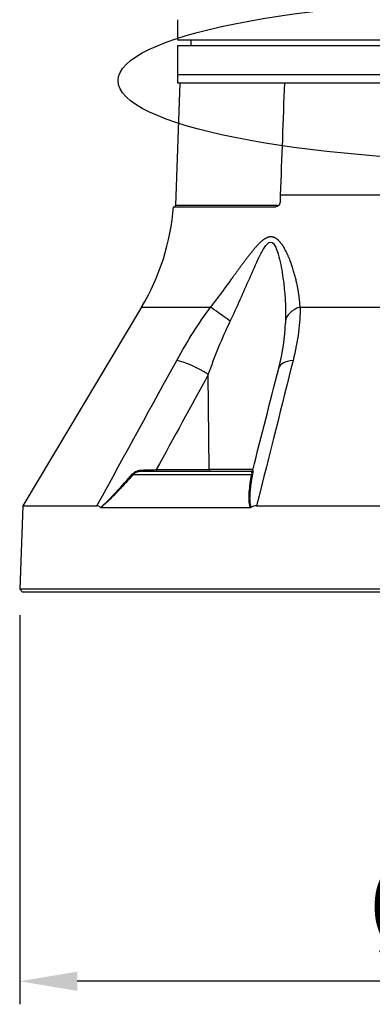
# Model space of a CAD drawing. Header units: millimetres. Extents: x 0 to 4378, y 0 to 2376.
# Tile 178 of 256: x 1559 to 1620, y 531 to 702. Entities that reach past the tile are written whole.
import ezdxf

# ---------------------------------------------------------------- set-up
doc = ezdxf.new("R2010")
doc.units = ezdxf.units.MM
doc.header["$LTSCALE"] = 0.2
doc.layers.add('13_After Rev.Num.', color=6, linetype='Continuous')
doc.styles.add('Rainbow-5.0 Style', font='malgunsl.ttf')
doc.dimstyles.new('Rainbow-5.0 Style', dxfattribs={"dimtxt": 4, "dimasz": 2.5, "dimexe": 1, "dimexo": 1, "dimgap": 1, "dimtad": 1, "dimdsep": 46, "dimtxsty": 'Rainbow-5.0 Style', "dimcen": 0, "dimclrd": 251, "dimclre": 251, "dimclrt": 7, "dimazin": 3, "dimtp": 0.1, "dimtm": 0.1000000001, "dimtfac": 0.61, "dimtmove": 0, "dimatfit": 3, "dimfxl": 1, "dimlwd": -1, "dimlwe": -1, "dimarcsym": 1})

# ---------------------------------------------------------------- blocks, each defined once
blk = doc.blocks.new('A$C87452269')
for p, q in [((-58.99788131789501, 99.00000000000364), (-58.99788131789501, 96.00000000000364)), ((-58.99788131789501, 96.00000000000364), (58.99788131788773, 96.00000000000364)), ((-56.69526961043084, 96.00000000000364), (-56.71272467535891, 95.00000000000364)), ((-59, 95.00000000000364), (-59, 88.50000000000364)), ((-59, 95.00000000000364), (59, 95.00000000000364)), ((-59, 90.00000000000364), (59, 90.00000000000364)), ((-58.62222269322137, 88.50000000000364), (-59.36627882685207, 67.19302010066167)), ((-59, 88.50000000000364), (59.09165072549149, 88.50000000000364)), ((10.60979995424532, 69.0139275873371), (-41.08654323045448, 69.0139275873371)), ((-59.70549839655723, 67.00000000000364), (-41.89512942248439, 67.00000000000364)), ((-41.65980048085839, 67.19302010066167), (-59.36627882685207, 67.19302010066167)), ((-65.25560367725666, 49.53608112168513), (-85.90660579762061, 14.99258666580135)), ((-65.25560367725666, 49.53608112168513), (-53.26389373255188, 49.53608112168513)), ((-37.69948853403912, 49.53608112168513), (37.69948853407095, 49.53608112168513)), ((-58.52970070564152, 40.12261337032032), (-58.52964765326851, 40.12271548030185)), ((-53.48535664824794, 21.29312819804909), (-53.65089358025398, 37.81226609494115)), ((-65.21265226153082, 21.00000000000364), (-46.21265962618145, 21.00000000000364)), ((-62.6862678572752, 21.29214691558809), (-53.48536429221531, 21.29410963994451)), ((-45.90464387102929, 21.29214691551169), (-53.48534690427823, 21.29214691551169)), ((-66.68335319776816, 20.4641814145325), (-46.11543369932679, 20.4641814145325)), ((-71.22787999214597, 15.68254883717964), (-71.22769782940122, 15.68289944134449)), ((-85.90660579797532, 14.99258666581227), (-86.41270871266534, 0.4996954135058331)), ((-85.90660579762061, 14.99258666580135), (-73.01517164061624, 14.99258666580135)), ((-72.35160561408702, 14.6947861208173), (-46.33548263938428, 14.6947861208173)), ((-45.2628946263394, 14.99258666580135), (45.26289462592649, 14.99258666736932)), ((-86.41270871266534, 0.4996954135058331), (-85.93015846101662, -3.637978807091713e-12)), ((86.41270871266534, 0.4996954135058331), (-86.41270871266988, 0.4996954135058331)), ((85.93015846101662, -3.637978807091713e-12), (-85.93015846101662, -3.637978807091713e-12))]:
    blk.add_line(p, q)
for centre, radius, start, end in [((-99.5882044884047, 70.0610055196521), 40.00000000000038, 329.1279166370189, 355.6111418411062), ((-59.56615699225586, 67.20000000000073), 0.200000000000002, 270.0000000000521, 357.999999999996), ((-52.23737825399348, 55.72122140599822), 5.000000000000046, 18.74316511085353, 18.76762133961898)]:
    blk.add_arc(centre, radius, start, end)
for centre, major_axis, ratio, start_param, end_param in [((-68.36710382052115, 70.05092552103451), (1.432827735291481, 40.01783420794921), 0.6817646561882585, 4.684882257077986, 4.710885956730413), ((-41.80006334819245, 67.20000000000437), (-6.113273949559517e-15, -0.200000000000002), 0.7017418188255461, 0.5217441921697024, 1.535889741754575), ((-45.36529501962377, 55.72122140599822), (-1.025741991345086e-13, 5.000000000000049), 0.8684450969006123, 6.138405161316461, 6.138502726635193), ((-49.76096085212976, 46.97046557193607), (-4.053536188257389, 2.927258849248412), 0.01176237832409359, 4.740823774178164, 5.764313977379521), ((-35.22015836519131, 46.97046557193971), (-4.999473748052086, 0.07254131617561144), 0.585411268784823, 5.239754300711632, 6.263244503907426), ((-55.56365480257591, 37.68138112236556), (-4.385304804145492, 2.401897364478), 0.2184332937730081, 4.383547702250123, 5.778492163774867), ((-36.5681474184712, 37.68138112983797), (-4.844711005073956, 1.236440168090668), 0.4687791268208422, 5.336155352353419, 6.283200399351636), ((-36.5681474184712, 37.68138112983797), (-4.844711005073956, 1.236440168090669), 0.4687791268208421, 1.509217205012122e-05, 0.0008866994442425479), ((-66.87237018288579, 20.65701769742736), (-0.2236197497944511, 0.1999855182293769), 0.134464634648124, 1.948729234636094, 2.68631214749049), ((-67.61278340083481, 21.52021608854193), (14.70720591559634, 0.2925131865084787), 0.0235157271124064, 4.875773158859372, 5.053497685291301), ((-65.2126522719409, 21.29999306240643), (-3.072375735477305e-11, -0.2999930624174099), 0.003767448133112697, 4.959708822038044, 6.283176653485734), ((-62.57150254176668, 21.30000000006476), (4.281354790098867e-12, -0.3000000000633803), 0.3826834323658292, 4.738570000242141, 6.283185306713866), ((-53.37058112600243, 21.30000000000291), (4.189763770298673e-16, -0.3000000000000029), 0.3826834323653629, 4.735296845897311, 6.283185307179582), ((-46.21265962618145, 21.30000000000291), (-0.07344946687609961, -0.2908695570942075), 0.9999937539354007, 0.2473443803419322, 1.570796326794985), ((-46.24614998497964, 20.65701769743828), (0.2951491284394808, -0.05373073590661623), 0.660564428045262, 5.287347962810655, 6.024930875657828)]:
    blk.add_ellipse(centre, major_axis=major_axis, ratio=ratio, start_param=start_param, end_param=end_param)
for points, knots in [([(-58.9999999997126, 99.49999999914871), (-58.9999998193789, 99.49999947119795), (-58.99991584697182, 99.49031855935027), (-58.99976788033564, 99.47181557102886), (-58.99961975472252, 99.45329270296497), (-58.99940458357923, 99.42539766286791), (-58.99917324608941, 99.39044042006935), (-58.99894190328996, 99.35548237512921), (-58.99868984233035, 99.31249762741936), (-58.99847666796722, 99.26504554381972), (-58.99826349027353, 99.21759271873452), (-58.99808500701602, 99.1643679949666), (-58.99798309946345, 99.10958938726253), (-58.99791660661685, 99.07384733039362), (-58.99788131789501, 99.03681389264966), (-58.99788131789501, 99.00000000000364)], [0.5001154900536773, 0.5001154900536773, 0.5001154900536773, 0.5001154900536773, 0.607467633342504, 0.607467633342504, 0.607467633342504, 0.714935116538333, 0.714935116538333, 0.714935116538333, 0.82240506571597, 0.82240506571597, 0.82240506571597, 0.929876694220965, 0.929876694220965, 0.929876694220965, 1, 1, 1, 1]), ([(-41.13408694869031, 67.9738230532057), (-41.14108397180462, 67.84570285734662), (-41.16627396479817, 67.71937261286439), (-41.25129990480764, 67.48054995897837), (-41.31130787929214, 67.37094407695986), (-41.4502958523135, 67.19650139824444), (-41.52575273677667, 67.12976628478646), (-41.67208069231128, 67.04409183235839), (-41.74017987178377, 67.01882177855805), (-41.83773655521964, 67.00241758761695), (-41.86651419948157, 66.99999988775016), (-41.89512942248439, 67.00000000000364)], [0.03964738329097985, 0.03964738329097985, 0.03964738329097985, 0.03964738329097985, 0.0781729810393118, 0.0781729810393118, 0.1178623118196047, 0.1178623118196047, 0.1537190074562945, 0.1537190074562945, 0.1825701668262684, 0.1825701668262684, 0.1946468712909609, 0.1946468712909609, 0.1946468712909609, 0.1946468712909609]), ([(-49.84178917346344, 47.10135030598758), (-48.65721498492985, 49.57898896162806), (-47.54835883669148, 52.09386931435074), (-45.91695283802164, 55.82628754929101), (-45.38127296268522, 57.0682409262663), (-44.52221485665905, 58.83909390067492), (-44.224432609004, 59.42105135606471), (-43.57640142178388, 60.41320603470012), (-43.20618609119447, 60.84085682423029), (-42.46854294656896, 60.85548204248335), (-42.16849955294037, 60.43496582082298), (-41.71086886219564, 59.45857231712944), (-41.53420056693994, 58.88973995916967), (-41.0657066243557, 57.11547964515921), (-40.8474510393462, 55.86755224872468), (-40.3277827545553, 52.11809018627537), (-40.17193211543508, 49.58603525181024), (-40.21779140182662, 47.10135030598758)], [0, 0, 0, 0, 0.250000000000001, 0.250000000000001, 0.375000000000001, 0.375000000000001, 0.437500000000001, 0.437500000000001, 0.500000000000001, 0.500000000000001, 0.562500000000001, 0.562500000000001, 0.625, 0.625, 0.750000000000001, 0.750000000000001, 1, 1, 1, 1]), ([(-72.4016308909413, 14.7144522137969), (-72.01836204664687, 15.03389732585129), (-71.60293179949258, 15.40661875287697), (-71.16329392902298, 15.8359244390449), (-71.08729400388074, 15.91013824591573), (-71.01682416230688, 15.98002058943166), (-70.9486700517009, 16.04830002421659), (-70.81969812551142, 16.17750910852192), (-70.69904108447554, 16.30134020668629), (-70.56551632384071, 16.4396508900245), (-70.36143154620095, 16.65105067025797), (-70.13817698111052, 16.88647978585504), (-69.8943623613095, 17.14458550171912), (-69.77535472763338, 17.2705687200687), (-69.65592218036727, 17.39791812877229), (-69.53599284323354, 17.52655594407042), (-68.67311041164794, 18.45209521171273), (-67.77910578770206, 19.44982364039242), (-66.81484775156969, 20.55527606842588)], [2.455419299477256e-10, 2.455419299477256e-10, 2.455419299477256e-10, 2.455419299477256e-10, 0.250000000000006, 0.250000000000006, 0.250000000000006, 0.2932173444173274, 0.2932173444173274, 0.2932173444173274, 0.375000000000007, 0.375000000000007, 0.375000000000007, 0.500000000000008, 0.500000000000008, 0.500000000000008, 0.5610133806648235, 0.5610133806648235, 0.5610133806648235, 1, 1, 1, 1]), ([(-66.81484775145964, 20.55527606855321), (-66.63378892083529, 20.76284622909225), (-66.35142247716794, 20.94457891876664), (-66.07823244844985, 21.05230878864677), (-65.80504241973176, 21.16003865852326), (-65.51595243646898, 21.21936784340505), (-65.21374811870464, 21.22655100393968)], [0, 0, 0, 0, 0.5, 0.5, 0.5, 1, 1, 1, 1]), ([(-65.21265228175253, 21.00000000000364), (-65.22473189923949, 21.00000000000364), (-65.47494140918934, 20.9924150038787), (-65.63921300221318, 20.96549974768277), (-65.72134879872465, 20.95204211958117), (-65.7935190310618, 20.93614381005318), (-65.8559054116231, 20.92010515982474), (-65.91829179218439, 20.90406650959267), (-65.93967929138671, 20.89842185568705), (-66.01414535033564, 20.87331246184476), (-66.31200958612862, 20.77287488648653), (-66.53498361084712, 20.62295855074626), (-66.68335319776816, 20.4641814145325)], [0, 0, 0, 0, 0.250000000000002, 0.250000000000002, 0.250000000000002, 0.375000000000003, 0.375000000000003, 0.375000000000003, 0.500000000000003, 0.500000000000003, 0.500000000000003, 1, 1, 1, 1]), ([(-45.96985338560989, 20.5552760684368), (-46.08765805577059, 19.9240683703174), (-46.18629090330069, 19.32734993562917), (-46.26268082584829, 18.7659282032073), (-46.3008757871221, 18.48521733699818), (-46.33356372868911, 18.21335015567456), (-46.36072793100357, 17.9504135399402), (-46.37469360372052, 17.8152324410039), (-46.38832177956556, 17.67101114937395), (-46.40049637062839, 17.52790569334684), (-46.41200220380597, 17.39266110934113), (-46.42219660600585, 17.25830200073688), (-46.43063434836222, 17.13345874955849), (-46.45903700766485, 16.71321833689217), (-46.47170293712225, 16.38398541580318), (-46.46364276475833, 16.04769096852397), (-46.46184665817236, 15.97275204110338), (-46.45913408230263, 15.89734368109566), (-46.45494239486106, 15.8205490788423), (-46.43194045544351, 15.39913769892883), (-46.36621040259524, 15.03153837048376), (-46.25602205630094, 14.71446385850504)], [0, 0, 0, 0, 0.249999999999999, 0.249999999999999, 0.249999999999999, 0.374999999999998, 0.374999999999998, 0.374999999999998, 0.4392650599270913, 0.4392650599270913, 0.4392650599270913, 0.499999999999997, 0.499999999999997, 0.499999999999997, 0.7044425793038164, 0.7044425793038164, 0.7044425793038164, 0.749999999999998, 0.749999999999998, 0.749999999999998, 0.9999969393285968, 0.9999969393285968, 0.9999969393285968, 0.9999969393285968]), ([(-45.92195585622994, 21.22607290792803), (-45.92438150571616, 21.21761513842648), (-45.9161145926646, 21.1733211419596), (-45.91727051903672, 21.05349668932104), (-45.91845029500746, 20.93119996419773), (-45.93094864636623, 20.76373177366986), (-45.96985338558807, 20.55527606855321)], [0.01010768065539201, 0.01010768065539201, 0.01010768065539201, 0.01010768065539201, 0.5, 0.5, 0.5, 1, 1, 1, 1]), ([(-66.68335319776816, 20.4641814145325), (-67.25591777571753, 19.82353791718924), (-67.805810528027, 19.21942974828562), (-68.33247828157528, 18.65178307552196), (-68.59581215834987, 18.36795973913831), (-68.85334139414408, 18.09325347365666), (-69.1050165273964, 17.82767519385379), (-69.22345620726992, 17.7026926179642), (-69.34060974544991, 17.57972238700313), (-69.4564437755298, 17.45879453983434), (-69.46367891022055, 17.45124123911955), (-69.47090926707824, 17.44369553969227), (-69.47813482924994, 17.43615748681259), (-69.60104116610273, 17.30793570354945), (-69.70052108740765, 17.20463024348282), (-69.84244160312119, 17.05834657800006), (-70.24842211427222, 16.63988475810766), (-70.59336583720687, 16.2937723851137), (-70.90168544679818, 15.99477392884), (-71.0244887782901, 15.87568320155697), (-71.14146344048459, 15.76369029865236), (-71.25437717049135, 15.65758140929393), (-71.45257903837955, 15.47132434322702), (-71.6022672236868, 15.33400736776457), (-71.78100459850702, 15.17646201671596), (-71.95974175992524, 15.01891685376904), (-72.14996215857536, 14.85835618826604), (-72.3516062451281, 14.6947879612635)], [0, 0, 0, 0, 0.250000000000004, 0.250000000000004, 0.250000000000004, 0.375000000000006, 0.375000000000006, 0.375000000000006, 0.433825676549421, 0.433825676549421, 0.433825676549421, 0.437500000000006, 0.437500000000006, 0.437500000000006, 0.500000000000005, 0.500000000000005, 0.500000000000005, 0.6787886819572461, 0.6787886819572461, 0.6787886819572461, 0.750000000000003, 0.750000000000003, 0.750000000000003, 0.875000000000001, 0.875000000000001, 0.875000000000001, 0.9999998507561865, 0.9999998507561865, 0.9999998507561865, 0.9999998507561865]), ([(-46.33548351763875, 14.6947879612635), (-46.39818717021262, 14.86461316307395), (-46.44851298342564, 15.0475766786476), (-46.48647937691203, 15.24372731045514), (-46.50546259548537, 15.34180273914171), (-46.52135777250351, 15.44317851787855), (-46.53415588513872, 15.54783719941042), (-46.54695399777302, 15.65249588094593), (-46.55815844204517, 15.78809136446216), (-46.56314900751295, 15.87163857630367), (-46.56550545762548, 15.91108798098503), (-46.56749180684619, 15.95194654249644), (-46.56916012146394, 15.99418742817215), (-46.57455822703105, 16.13086474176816), (-46.57575348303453, 16.28249907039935), (-46.5732004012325, 16.44884986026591), (-46.56985827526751, 16.66661228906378), (-46.55804344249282, 16.93654668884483), (-46.54250702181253, 17.17831982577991), (-46.53657085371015, 17.27069670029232), (-46.52986018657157, 17.36425685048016), (-46.52244991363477, 17.45893192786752), (-46.45228211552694, 18.35540926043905), (-46.31780640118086, 19.35759727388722), (-46.11543369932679, 20.4641814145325)], [1.437453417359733e-07, 1.437453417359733e-07, 1.437453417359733e-07, 1.437453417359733e-07, 0.125000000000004, 0.125000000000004, 0.125000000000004, 0.187500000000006, 0.187500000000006, 0.187500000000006, 0.250000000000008, 0.250000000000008, 0.250000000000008, 0.2795113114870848, 0.2795113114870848, 0.2795113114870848, 0.375000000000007, 0.375000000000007, 0.375000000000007, 0.500000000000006, 0.500000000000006, 0.500000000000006, 0.5477601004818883, 0.5477601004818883, 0.5477601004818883, 1, 1, 1, 1]), ([(-72.4016308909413, 14.7144522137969), (-72.49682518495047, 14.80262277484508), (-72.59626724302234, 14.87243925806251), (-72.80281375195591, 14.96783758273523), (-72.90850635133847, 14.99258699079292), (-73.01517163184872, 14.99258697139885)], [-0.1212578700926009, -0.1212578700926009, -0.1212578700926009, -0.1212578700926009, -0.06073354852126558, -0.06073354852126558, -1.218595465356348e-08, -1.218595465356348e-08, -1.218595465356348e-08, -1.218595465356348e-08]), ([(-72.35160552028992, 14.69478929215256), (-72.36070588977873, 14.69479823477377), (-72.3698031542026, 14.6962882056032), (-72.38662080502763, 14.70289961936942), (-72.39438149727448, 14.70768959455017), (-72.4016308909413, 14.7144522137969)], [-0.009677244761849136, -0.009677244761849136, -0.009677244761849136, -0.009677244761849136, -0.004619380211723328, -0.004619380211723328, -3.186487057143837e-06, -3.186487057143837e-06, -3.186487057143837e-06, -3.186487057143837e-06]), ([(-46.25601800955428, 14.7144522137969), (-46.26778532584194, 14.70769032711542), (-46.28023560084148, 14.70290065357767), (-46.30695818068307, 14.6962884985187), (-46.32127062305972, 14.69479823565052), (-46.33548258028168, 14.69478929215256)], [-0.009683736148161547, -0.009683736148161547, -0.009683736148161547, -0.009683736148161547, -0.005063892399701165, -0.005063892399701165, -9.827163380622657e-07, -9.827163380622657e-07, -9.827163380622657e-07, -9.827163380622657e-07]), ([(-45.26289462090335, 14.99258697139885), (-45.43456228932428, 14.99258699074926), (-45.60494176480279, 14.96795179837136), (-45.9392831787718, 14.87276167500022), (-46.10092094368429, 14.80282850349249), (-46.25601800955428, 14.7144522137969)], [-0.1213984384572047, -0.1213984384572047, -0.1213984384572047, -0.1213984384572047, -0.06074723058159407, -0.06074723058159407, -2.43663605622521e-05, -2.43663605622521e-05, -2.43663605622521e-05, -2.43663605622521e-05])]:
    blk.add_open_spline(points, degree=3, knots=knots)
for points in [[(-41.08654323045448, 69.0139275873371), (-40.84731544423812, 75.50930372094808), (-40.60760175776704, 82.00466143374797), (-40.36738951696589, 88.50000000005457)], [(-41.65980048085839, 67.19302010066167), (-41.55314650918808, 67.19302010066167), (-41.44918798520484, 67.23986626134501), (-41.35894528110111, 67.3192317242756)], [(-59.14852171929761, 40.24699709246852), (-57.22733233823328, 43.73478278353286), (-55.26185430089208, 46.83114412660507), (-53.2638937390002, 49.53608112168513)], [(-37.69948852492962, 49.53608112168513), (-37.67573478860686, 46.83114359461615), (-38.05385280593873, 43.73478225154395), (-38.92745938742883, 40.24699709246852)], [(-53.65089358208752, 37.81226628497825), (-52.52437389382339, 40.97693428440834), (-51.27860390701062, 44.09612891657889), (-49.84178918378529, 47.10135031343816)], [(-41.41286740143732, 38.91778708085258), (-40.7233811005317, 41.61974756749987), (-40.28876316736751, 44.30754538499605), (-40.22529924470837, 46.7626443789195)], [(-40.22515226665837, 46.7683437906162), (-40.22520114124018, 46.76644403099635), (-40.2252501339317, 46.76454422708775), (-40.22529924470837, 46.76264437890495)], [(-40.21779140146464, 47.10135031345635), (-40.21983730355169, 46.99050205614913), (-40.22229261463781, 46.87949873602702), (-40.22515226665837, 46.7683437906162)], [(-73.01517158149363, 14.99258678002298), (-67.93087218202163, 24.27621699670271), (-63.30877080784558, 32.6943537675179), (-59.14852171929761, 40.24699709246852)], [(-38.92745938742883, 40.24699709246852), (-40.81921554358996, 32.69435376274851), (-42.93095462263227, 24.27621699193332), (-45.26289459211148, 14.99258678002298)], [(-53.65089358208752, 37.81226628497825), (-56.66592128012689, 32.30761972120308), (-59.67729464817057, 26.80063975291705), (-62.68626823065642, 21.29214691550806)], [(-45.92149424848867, 21.22595587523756), (-44.41988978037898, 27.12452632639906), (-42.91719733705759, 33.02139038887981), (-41.41288729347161, 38.91568393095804)], [(-46.21265962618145, 21.00000000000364), (-46.16852636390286, 21.00000000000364), (-46.06838146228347, 20.84363022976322), (-46.11543369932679, 20.4641814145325)]]:
    blk.add_open_spline(points, degree=3)
blk.add_rational_spline([(-37.6994885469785, 49.53608111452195), (-37.81678528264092, 51.74708448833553), (-38.24050421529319, 53.99540544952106), (-39.30133255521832, 57.3282606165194), (-39.72166139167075, 58.43752941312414), (-40.56732867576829, 60.01464969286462), (-40.87983973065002, 60.52027845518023), (-41.66494671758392, 61.3881837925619), (-42.1689538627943, 61.76197598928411), (-43.36641333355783, 61.7489757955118), (-43.95081858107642, 61.36884176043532), (-44.96118631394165, 60.4869264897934), (-45.41885419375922, 59.96963097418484), (-46.72932956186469, 58.39553944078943), (-47.53268402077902, 57.29158088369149), (-49.95521487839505, 53.9738757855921), (-51.56636144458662, 51.74075917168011), (-53.26389372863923, 49.53608111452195)], [0.999999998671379, 0.999999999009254, 0.999999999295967, 0.999999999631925, 0.999999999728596, 0.999999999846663, 0.999999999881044, 0.999999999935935, 0.999999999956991, 0.999999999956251, 0.999999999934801, 0.99999999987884, 0.999999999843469, 0.999999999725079, 0.999999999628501, 0.999999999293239, 0.999999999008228, 0.999999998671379], degree=3, knots=[0, 0, 0, 0, 0.25, 0.25, 0.375, 0.375, 0.4375, 0.4375, 0.5, 0.5, 0.5625, 0.5625, 0.625, 0.625, 0.75, 0.75, 1, 1, 1, 1])
blk = doc.blocks.new('*D150')
at = {"color": 251, "linetype": 'ByBlock', "transparency": 16777216}
for p, q in [((1558.616284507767, 598.2572086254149), (1558.616284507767, 530.6151441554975)), ((1731.476601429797, 598.2572086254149), (1731.476601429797, 530.6151441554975)), ((1721.476601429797, 534.6151441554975), (1568.616284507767, 534.6151441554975))]:
    blk.add_line(p, q, dxfattribs=at)
at = {"color": 251, "transparency": 16777216}
for points in [[(1568.616284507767, 536.2818108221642), (1568.616284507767, 532.9484774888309), (1558.616284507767, 534.6151441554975)], [(1721.476601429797, 536.2818108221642), (1721.476601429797, 532.9484774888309), (1731.476601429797, 534.6151441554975)]]:
    blk.add_solid(points, dxfattribs=at)
at = {"layer": 'Defpoints', "color": 0, "transparency": 16777216}
for p in [(1558.616284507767, 602.2572086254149), (1731.476601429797, 602.2572086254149), (1558.616284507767, 534.6151441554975)]:
    blk.add_point(p, dxfattribs=at)
at = {"color": 7, "transparency": 16777216, "insert": (1645.046442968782, 547.2351305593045), "char_height": 16, "attachment_point": 5, "style": 'Rainbow-5.0 Style'}
blk.add_mtext('%%C173', dxfattribs=at)
blk = doc.blocks.new('Blk$L1P0-3O23B')
for p, q in [((63.34752289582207, 5.697373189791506), (63.34752289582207, -1.67419825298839)), ((63.34752289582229, 5.697373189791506), (70.71909433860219, 5.697373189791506))]:
    blk.add_line(p, q)
blk.add_ellipse((0, 0), major_axis=(69.3453921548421, 0), ratio=0.2019539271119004)

msp = doc.modelspace()

# ---------------------------------------------------------------- block references
msp.add_blockref('A$C87452269', (1645.046442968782, 602.2572086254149))
at = {"layer": '13_After Rev.Num.'}
msp.add_blockref('Blk$L1P0-3O23B', (1645.046442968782, 691.1608961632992), dxfattribs=at)

# ---------------------------------------------------------------- dimensions: what is measured, and where the dimension line sits
dim = msp.add_linear_dim(base=(1558.616284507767, 534.6151441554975), p1=(1731.476601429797, 602.2572086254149), p2=(1558.616284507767, 602.2572086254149), text='%%C173', dimstyle='Rainbow-5.0 Style', override={"dimscale": 4, "dimtol": 0, "dimlim": 0, "dimtp": 0.1, "dimtm": 0.1000000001, "dimtfac": 0.61, "dimtdec": 2, "dimtolj": 0, "dimtzin": 8})
dim.commit()
dim.dimension.update_dxf_attribs({"geometry": '*D150', "text_midpoint": (1645.046442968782, 547.2351305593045)})

doc.saveas('drawing.dxf')
